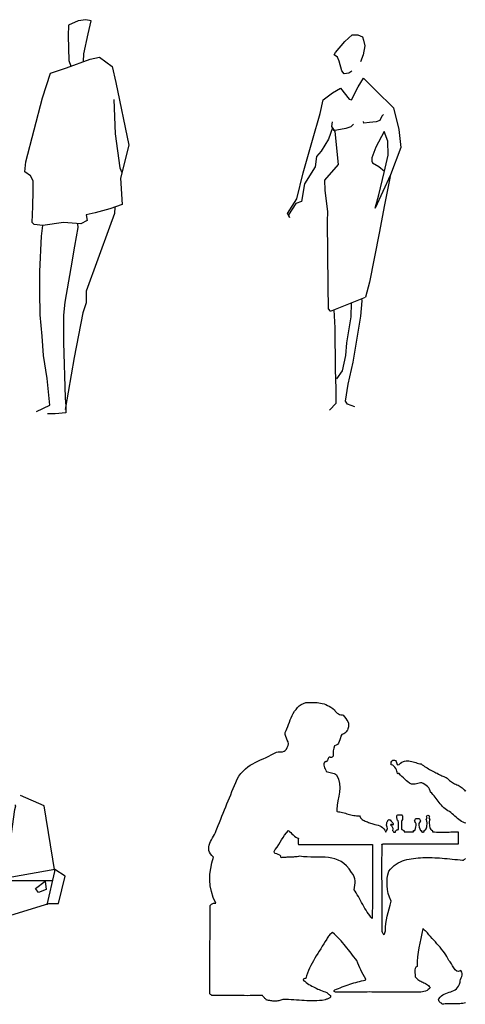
# Model space of a CAD drawing. Header units: millimetres. Extents: x 100.4 to 113.7, y 151.6 to 169.4.
# Tile 27 of 50: x 103.8 to 105.9, y 159.8 to 164.2. Entities that reach past the tile are written whole.
import ezdxf

# ---------------------------------------------------------------- set-up
doc = ezdxf.new("R2010")
doc.units = ezdxf.units.MM

msp = doc.modelspace()

# ---------------------------------------------------------------- linework, layer by layer
for p, q in [((104.068, 164.1858), (104.0657, 164.1373)), ((104.112, 164.2055), (104.068, 164.1858)), ((104.1454, 164.2102), (104.112, 164.2055)), ((104.1705, 164.2055), (104.1454, 164.2102)), ((104.156, 164.1463), (104.1705, 164.2055)), ((104.137, 164.0563), (104.156, 164.1463)), ((105.3165, 164.112), (105.3494, 164.1411)), ((105.3494, 164.1411), (105.3742, 164.1411)), ((105.3742, 164.1411), (105.3952, 164.1324)), ((104.0657, 164.1373), (104.0696, 164.0254)), ((105.2739, 164.0626), (105.3165, 164.112)), ((105.3952, 164.1324), (105.4006, 164.1178)), ((105.4006, 164.1178), (105.406, 164.0917)), ((104.1356, 164.0211), (104.137, 164.0563)), ((105.268, 164.051), (105.2739, 164.0626)), ((105.282, 164.0411), (105.268, 164.051)), ((105.3979, 164.051), (105.3866, 164.0195)), ((105.406, 164.0917), (105.3979, 164.051)), ((104.059, 163.9928), (104.166, 164.0323)), ((104.0696, 164.0254), (104.078, 163.9998)), ((104.166, 164.0323), (104.2078, 164.0408)), ((104.2078, 164.0408), (104.2646, 163.9993)), ((105.2901, 164.0224), (105.282, 164.0411)), ((105.3025, 163.9788), (105.2901, 164.0224)), ((103.9504, 163.8565), (103.9861, 163.9684)), ((103.9861, 163.9684), (104.059, 163.9928)), ((104.2646, 163.9993), (104.2813, 163.9268)), ((105.3122, 163.966), (105.3025, 163.9788)), ((105.3332, 163.9689), (105.3122, 163.966)), ((105.3467, 163.9776), (105.3332, 163.9689)), ((104.2813, 163.9268), (104.3398, 163.6434)), ((105.3758, 163.9066), (105.3995, 163.9456)), ((105.3995, 163.9456), (105.4561, 163.8909)), ((105.2173, 163.8486), (105.2599, 163.8793)), ((105.2599, 163.8793), (105.296, 163.9008)), ((105.296, 163.9008), (105.3348, 163.8515)), ((105.3456, 163.8473), (105.3758, 163.9066)), ((105.4561, 163.8909), (105.5359, 163.8125)), ((103.8746, 163.5684), (103.9504, 163.8565)), ((104.273, 163.8496), (104.2791, 163.694)), ((105.2038, 163.7867), (105.2173, 163.8486)), ((105.3348, 163.8515), (105.3456, 163.8473)), ((105.1704, 163.6652), (105.2038, 163.7867)), ((105.4907, 163.7822), (105.4836, 163.7735)), ((105.5359, 163.8125), (105.5597, 163.7141)), ((105.2572, 163.7274), (105.2599, 163.749)), ((105.3553, 163.7374), (105.3429, 163.7257)), ((105.4022, 163.7432), (105.3995, 163.7502)), ((105.427, 163.7461), (105.4022, 163.7432)), ((105.4572, 163.749), (105.427, 163.7461)), ((105.4739, 163.7548), (105.4572, 163.749)), ((105.4836, 163.7735), (105.4739, 163.7548)), ((104.2791, 163.694), (104.3003, 163.5401)), ((105.2599, 163.7216), (105.2421, 163.671)), ((105.2723, 163.7042), (105.2572, 163.7274)), ((105.2793, 163.7112), (105.2631, 163.71)), ((105.2879, 163.5565), (105.2723, 163.7042)), ((105.3208, 163.7187), (105.2793, 163.7112)), ((105.3429, 163.7257), (105.3208, 163.7187)), ((105.4933, 163.7054), (105.4561, 163.6349)), ((105.5101, 163.6606), (105.4933, 163.7054)), ((105.5597, 163.7141), (105.5694, 163.6332)), ((105.1278, 163.5175), (105.1704, 163.6652)), ((105.2421, 163.671), (105.2092, 163.6158)), ((105.5111, 163.5984), (105.5101, 163.6606)), ((104.3398, 163.6434), (104.3025, 163.4938)), ((105.2092, 163.6158), (105.1882, 163.5913)), ((105.4561, 163.6349), (105.4378, 163.5855)), ((105.5694, 163.6332), (105.5225, 163.5087)), ((103.8707, 163.5225), (103.8746, 163.5684)), ((105.1882, 163.5913), (105.1817, 163.5448)), ((105.4378, 163.5855), (105.4378, 163.571)), ((105.4378, 163.571), (105.4411, 163.5639)), ((105.4411, 163.5639), (105.4696, 163.5465)), ((105.4933, 163.5204), (105.5111, 163.5984)), ((103.8958, 163.5049), (103.8707, 163.5225)), ((104.3003, 163.5401), (104.3091, 163.5203)), ((105.0987, 163.4005), (105.1278, 163.5175)), ((105.1817, 163.5448), (105.1332, 163.4685)), ((105.2249, 163.4855), (105.2879, 163.5565)), ((105.4696, 163.5465), (105.4946, 163.5259)), ((105.4696, 163.4191), (105.4933, 163.5204)), ((103.9081, 163.4826), (103.8958, 163.5049)), ((103.9081, 163.4367), (103.9081, 163.4826)), ((104.3025, 163.4938), (104.3109, 163.375)), ((105.2276, 163.4395), (105.2249, 163.4855)), ((105.5225, 163.5087), (105.4535, 163.3585)), ((105.5198, 163.5013), (105.495, 163.3739)), ((103.9064, 163.3664), (103.9081, 163.4367)), ((105.1332, 163.4685), (105.1197, 163.3888)), ((105.2383, 163.3424), (105.2276, 163.4395)), ((105.0572, 163.3337), (105.0987, 163.4005)), ((105.1197, 163.3888), (105.0944, 163.3789)), ((105.4535, 163.3585), (105.4696, 163.4191)), ((103.9042, 163.294), (103.9064, 163.3664)), ((104.1889, 163.3377), (104.1471, 163.3291)), ((104.254, 163.3553), (104.1889, 163.3377)), ((104.3109, 163.375), (104.254, 163.3553)), ((104.2765, 163.3631), (104.2752, 163.3343)), ((105.0944, 163.3789), (105.0615, 163.3278)), ((105.2373, 163.3005), (105.2383, 163.3424)), ((105.495, 163.3739), (105.4712, 163.2453)), ((103.9125, 163.2854), (103.9042, 163.294)), ((104.0446, 163.294), (103.9521, 163.2807)), ((104.1242, 163.2871), (104.0446, 163.294)), ((104.1515, 163.3026), (104.1242, 163.2871)), ((104.1471, 163.3291), (104.1515, 163.3026)), ((104.2752, 163.3343), (104.2524, 163.2725)), ((105.0658, 163.3166), (105.0572, 163.3337)), ((105.0615, 163.3278), (105.0658, 163.3166)), ((105.24, 163.0071), (105.2373, 163.3005)), ((103.9521, 163.2807), (103.9125, 163.2854)), ((103.946, 163.2327), (103.9521, 163.2807)), ((104.1097, 163.2704), (104.0953, 163.1868)), ((104.109, 163.2884), (104.1097, 163.2704)), ((104.2524, 163.2725), (104.1476, 162.9827)), ((103.9376, 163.0723), (103.946, 163.2327)), ((105.4712, 163.2453), (105.427, 163.0237)), ((104.0953, 163.1868), (104.078, 163.0882)), ((103.9376, 162.9797), (103.9376, 163.0723)), ((104.078, 163.0882), (104.0512, 162.9343)), ((104.1476, 162.9827), (104.1476, 162.93)), ((105.2427, 162.903), (105.24, 163.0071)), ((105.427, 163.0237), (105.4085, 162.956)), ((103.9398, 162.8764), (103.9376, 162.9797)), ((105.2516, 162.8927), (105.4085, 162.956)), ((105.3877, 162.871), (105.3947, 162.9403)), ((105.3947, 162.9403), (105.3928, 162.9497)), ((104.0512, 162.9343), (104.0446, 162.8751)), ((104.1476, 162.93), (104.1326, 162.8858)), ((105.2516, 162.8927), (105.2427, 162.903)), ((105.2718, 162.8175), (105.2673, 162.899)), ((105.3445, 162.9302), (105.3435, 162.8681)), ((103.9482, 162.7799), (103.9398, 162.8764)), ((104.0446, 162.8751), (104.0446, 162.752)), ((104.1326, 162.8858), (104.093, 162.6839)), ((105.3435, 162.8681), (105.323, 162.7495)), ((105.3532, 162.6627), (105.3877, 162.871)), ((105.2734, 162.6295), (105.2718, 162.8175)), ((103.9543, 162.692), (103.9482, 162.7799)), ((104.0446, 162.752), (104.0529, 162.5012)), ((105.323, 162.7495), (105.3187, 162.693)), ((103.971, 162.5887), (103.9543, 162.692)), ((104.093, 162.6839), (104.0529, 162.4485)), ((105.3187, 162.693), (105.3036, 162.6237)), ((105.2772, 162.5428), (105.2734, 162.6295)), ((105.3311, 162.5632), (105.3532, 162.6627)), ((103.9838, 162.4678), (103.971, 162.5887)), ((105.3036, 162.6237), (105.2788, 162.5876)), ((105.2772, 162.4777), (105.2772, 162.5428)), ((105.3187, 162.4864), (105.3311, 162.5632)), ((104.0529, 162.5012), (104.0551, 162.4639)), ((103.9231, 162.4395), (103.9838, 162.4678)), ((104.0551, 162.4639), (104.0551, 162.4331)), ((105.247, 162.4457), (105.2772, 162.4777)), ((105.3284, 162.4731), (105.3187, 162.4864)), ((105.3613, 162.4603), (105.3284, 162.4731)), ((104.0072, 162.4288), (103.9733, 162.4288)), ((104.0551, 162.4331), (104.0072, 162.4288))]:
    msp.add_line(p, q)
at = {"linetype": 'Continuous'}
for points in [[(105.8609, 159.7669), (105.8549, 159.7657), (105.8484, 159.7649), (105.8419, 159.764), (105.8355, 159.7636), (105.8286, 159.7632), (105.8221, 159.7632), (105.8152, 159.7632), (105.8084, 159.7632), (105.8015, 159.7632), (105.7946, 159.7632), (105.7882, 159.7632), (105.7817, 159.7628), (105.7752, 159.7628), (105.7687, 159.7624), (105.7627, 159.7616), (105.757, 159.7608), (105.7546, 159.7632), (105.7518, 159.7657), (105.7481, 159.7681), (105.7445, 159.7709), (105.7417, 159.7738), (105.7397, 159.7774), (105.7392, 159.7814), (105.7405, 159.7859), (105.7461, 159.7927), (105.7518, 159.7988), (105.7582, 159.8033), (105.7651, 159.8069), (105.7724, 159.8101), (105.7793, 159.813), (105.7865, 159.8154), (105.7938, 159.8178), (105.8007, 159.8202), (105.8076, 159.8235), (105.8136, 159.8267), (105.8197, 159.8312), (105.8249, 159.8368), (105.8294, 159.8433), (105.833, 159.8514), (105.8359, 159.8611), (105.8367, 159.8671), (105.8387, 159.8736), (105.8415, 159.8801), (105.844, 159.8865), (105.846, 159.893), (105.846, 159.8999), (105.844, 159.9068), (105.8391, 159.9136), (105.8294, 159.9096), (105.8213, 159.9112), (105.8144, 159.9169), (105.8084, 159.9249), (105.8027, 159.9342), (105.7975, 159.944), (105.7914, 159.9524), (105.7849, 159.9585), (105.7809, 159.9674), (105.7764, 159.9763), (105.7712, 159.9848), (105.7655, 159.9933), (105.7595, 160.0017), (105.753, 160.0098), (105.7465, 160.0183), (105.7392, 160.0264), (105.732, 160.0345), (105.7247, 160.0426), (105.7174, 160.0507), (105.7101, 160.0588), (105.7029, 160.0668), (105.6956, 160.0749), (105.6887, 160.0834), (105.6822, 160.0915), (105.6798, 160.0923), (105.6778, 160.0935), (105.6758, 160.0951), (105.6742, 160.0968), (105.6725, 160.0988), (105.6709, 160.1), (105.6693, 160.1012), (105.6677, 160.102), (105.6632, 160.0802), (105.6588, 160.0588), (105.6548, 160.0373), (105.6507, 160.0167), (105.6471, 159.9957), (105.6446, 159.9747), (105.643, 159.9537), (105.6426, 159.9318), (105.6362, 159.9286), (105.6329, 159.9233), (105.6317, 159.9169), (105.6317, 159.9096), (105.6325, 159.9023), (105.6337, 159.8954), (105.6341, 159.8894), (105.6333, 159.8849), (105.6374, 159.8801), (105.6418, 159.876), (105.6459, 159.8728), (105.6503, 159.8696), (105.6548, 159.8671), (105.6588, 159.8647), (105.6632, 159.8627), (105.6677, 159.8607), (105.6721, 159.8586), (105.6766, 159.8566), (105.6806, 159.8546), (105.6851, 159.8518), (105.6891, 159.8489), (105.6932, 159.8453), (105.6972, 159.8413), (105.7012, 159.8364), (105.7, 159.834), (105.6972, 159.8308), (105.6928, 159.8271), (105.6871, 159.8239), (105.6806, 159.8207), (105.6733, 159.8182), (105.6661, 159.8166), (105.6592, 159.8162), (105.6442, 159.8162), (105.6297, 159.8162), (105.6159, 159.8162), (105.6022, 159.8162), (105.5889, 159.8162), (105.5759, 159.8162), (105.5634, 159.8162), (105.5513, 159.8162), (105.5391, 159.8162), (105.5274, 159.8162), (105.5157, 159.8162), (105.5044, 159.8162), (105.4931, 159.8162), (105.4817, 159.8162), (105.4708, 159.8162), (105.4599, 159.8162), (105.449, 159.8162), (105.4381, 159.8162), (105.4272, 159.8166), (105.4163, 159.8162), (105.4053, 159.8162), (105.3944, 159.8162), (105.3831, 159.8162), (105.3718, 159.8162), (105.3605, 159.8162), (105.3487, 159.8162), (105.337, 159.8158), (105.3249, 159.8158), (105.3124, 159.8158), (105.2994, 159.8154), (105.2865, 159.8154), (105.2732, 159.815), (105.2699, 159.8166), (105.2679, 159.8194), (105.2675, 159.8227), (105.2699, 159.8255), (105.2784, 159.8291), (105.2869, 159.8324), (105.2954, 159.836), (105.3039, 159.8393), (105.3128, 159.8425), (105.3212, 159.8457), (105.3301, 159.8489), (105.3386, 159.8518), (105.3475, 159.8546), (105.3564, 159.8574), (105.3649, 159.8599), (105.3738, 159.8623), (105.3823, 159.8643), (105.3912, 159.8663), (105.3997, 159.8683), (105.4082, 159.87), (105.4094, 159.8712), (105.4098, 159.8724), (105.4102, 159.8732), (105.411, 159.874), (105.4045, 159.8853), (105.3989, 159.8962), (105.3932, 159.9064), (105.388, 159.9165), (105.3831, 159.9262), (105.3787, 159.9367), (105.3742, 159.9472), (105.3698, 159.9589), (105.3633, 159.967), (105.3568, 159.9751), (105.3504, 159.9836), (105.3443, 159.9916), (105.3378, 159.9997), (105.3318, 160.0074), (105.3253, 160.0155), (105.3188, 160.0236), (105.3124, 160.0317), (105.3059, 160.0394), (105.299, 160.0474), (105.2917, 160.0551), (105.2845, 160.0628), (105.2768, 160.0705), (105.2691, 160.0782), (105.2606, 160.0858), (105.2562, 160.083), (105.2525, 160.0798), (105.2485, 160.0761), (105.2453, 160.0725), (105.242, 160.0685), (105.2392, 160.0644), (105.2364, 160.0604), (105.2339, 160.0559), (105.2275, 160.0446), (105.221, 160.0337), (105.2141, 160.0228), (105.2073, 160.0119), (105.2004, 160.001), (105.1935, 159.99), (105.187, 159.9795), (105.1806, 159.9686), (105.1741, 159.9577), (105.168, 159.9468), (105.162, 159.9355), (105.1563, 159.9245), (105.1515, 159.9132), (105.1466, 159.9015), (105.1426, 159.8898), (105.1389, 159.8781), (105.1349, 159.8772), (105.1313, 159.8764), (105.1288, 159.8748), (105.128, 159.8704), (105.1345, 159.8651), (105.141, 159.8599), (105.1474, 159.8554), (105.1539, 159.851), (105.1604, 159.8469), (105.1668, 159.8433), (105.1737, 159.8396), (105.1802, 159.8364), (105.1866, 159.8332), (105.1931, 159.8299), (105.2, 159.8271), (105.2064, 159.8247), (105.2133, 159.8219), (105.2206, 159.8194), (105.2275, 159.817), (105.2347, 159.8146), (105.2368, 159.8118), (105.2396, 159.8093), (105.2424, 159.8073), (105.2457, 159.8049), (105.2485, 159.8025), (105.2505, 159.8), (105.2517, 159.7972), (105.2513, 159.7936), (105.2481, 159.7903), (105.2449, 159.7883), (105.2416, 159.7867), (105.2388, 159.7855), (105.236, 159.7847), (105.2327, 159.7839), (105.2295, 159.7822), (105.2263, 159.7806), (105.2137, 159.7786), (105.202, 159.7774), (105.1899, 159.7766), (105.1781, 159.7762), (105.1668, 159.7762), (105.1551, 159.7762), (105.1438, 159.7766), (105.1325, 159.7774), (105.1211, 159.7782), (105.1094, 159.779), (105.0977, 159.7798), (105.086, 159.7806), (105.0738, 159.7814), (105.0613, 159.7818), (105.0488, 159.7822), (105.0359, 159.7826), (105.0314, 159.7806), (105.027, 159.779), (105.0225, 159.7778), (105.0181, 159.777), (105.0136, 159.7762), (105.0088, 159.7754), (105.0043, 159.7754), (104.9999, 159.7754), (104.995, 159.7754), (104.9906, 159.7754), (104.9857, 159.7758), (104.9809, 159.7766), (104.9764, 159.7774), (104.9716, 159.7778), (104.9667, 159.779), (104.9619, 159.7798), (104.9599, 159.7826), (104.9574, 159.7851), (104.955, 159.7875), (104.9526, 159.7903), (104.9501, 159.7927), (104.9481, 159.7952), (104.9461, 159.798), (104.9441, 159.8008), (104.9295, 159.8004), (104.9158, 159.8), (104.902, 159.8), (104.8883, 159.8), (104.875, 159.7996), (104.8616, 159.8), (104.8479, 159.8), (104.8345, 159.8), (104.8212, 159.8), (104.8074, 159.8), (104.7933, 159.8004), (104.7792, 159.8004), (104.7642, 159.8004), (104.7492, 159.8004), (104.7335, 159.8), (104.7173, 159.8), (104.7157, 159.8008), (104.7137, 159.8021), (104.7116, 159.8033), (104.7096, 159.8053), (104.708, 159.8069), (104.7068, 159.8089), (104.7064, 159.8109), (104.7064, 159.8126), (104.706, 159.9072), (104.7068, 160.0017), (104.7076, 160.1), (104.7072, 160.2067), (104.71, 160.2108), (104.7133, 160.2136), (104.7161, 160.2156), (104.7193, 160.2168), (104.723, 160.2172), (104.7262, 160.2176), (104.7298, 160.2176), (104.7339, 160.2176), (104.7217, 160.2439), (104.7133, 160.2702), (104.708, 160.2961), (104.706, 160.3223), (104.7068, 160.3486), (104.71, 160.3745), (104.7157, 160.3999), (104.7234, 160.4254), (104.7153, 160.4331), (104.7092, 160.4408), (104.7048, 160.4489), (104.7023, 160.4565), (104.7015, 160.4646), (104.7019, 160.4723), (104.7036, 160.4804), (104.7064, 160.4885), (104.7096, 160.4965), (104.7137, 160.5046), (104.7177, 160.5127), (104.7221, 160.5208), (104.727, 160.5289), (104.731, 160.537), (104.7351, 160.5455), (104.7383, 160.5536), (104.744, 160.5681), (104.7496, 160.5827), (104.7553, 160.5968), (104.761, 160.611), (104.7666, 160.6251), (104.7723, 160.6389), (104.7779, 160.6526), (104.7836, 160.6667), (104.7893, 160.6805), (104.7949, 160.6942), (104.8006, 160.708), (104.8062, 160.7221), (104.8119, 160.7359), (104.8176, 160.7496), (104.8236, 160.7638), (104.8293, 160.7779), (104.8374, 160.7917), (104.8467, 160.8042), (104.8559, 160.8151), (104.8665, 160.8248), (104.877, 160.8333), (104.8879, 160.841), (104.8996, 160.8479), (104.9113, 160.8539), (104.9231, 160.8596), (104.9352, 160.8652), (104.9473, 160.8705), (104.9599, 160.8757), (104.972, 160.8814), (104.9837, 160.8875), (104.9954, 160.8939), (105.0071, 160.9008), (105.0144, 160.9012), (105.0213, 160.9012), (105.0286, 160.9016), (105.035, 160.9024), (105.0415, 160.9044), (105.0468, 160.9081), (105.0516, 160.9137), (105.0553, 160.9218), (105.0597, 160.9303), (105.0609, 160.9384), (105.0593, 160.9469), (105.0561, 160.955), (105.0524, 160.9635), (105.0488, 160.9716), (105.0468, 160.9804), (105.0468, 160.9889), (105.0504, 160.9974), (105.054, 161.0063), (105.0577, 161.0156), (105.0613, 161.0257), (105.0654, 161.0358), (105.069, 161.0459), (105.0734, 161.0561), (105.0783, 161.0662), (105.0831, 161.0754), (105.0888, 161.0848), (105.0953, 161.0936), (105.1026, 161.1017), (105.1102, 161.109), (105.1191, 161.1155), (105.1288, 161.1207), (105.1397, 161.1248), (105.1486, 161.1248), (105.1575, 161.1252), (105.166, 161.1252), (105.1741, 161.1252), (105.1822, 161.1248), (105.1903, 161.124), (105.1984, 161.1232), (105.206, 161.1219), (105.2141, 161.1203), (105.2218, 161.1179), (105.2295, 161.1155), (105.2372, 161.1118), (105.2453, 161.1078), (105.2533, 161.1029), (105.2614, 161.0977), (105.2695, 161.0912), (105.2727, 161.0851), (105.2768, 161.0803), (105.2812, 161.0763), (105.2865, 161.073), (105.2922, 161.0706), (105.2974, 161.069), (105.3031, 161.0682), (105.3079, 161.0674), (105.3144, 161.0601), (105.32, 161.0528), (105.3249, 161.0455), (105.3289, 161.0383), (105.3318, 161.0306), (105.333, 161.0225), (105.3322, 161.014), (105.3297, 161.0051), (105.3277, 161.0003), (105.3253, 160.9962), (105.3225, 160.9922), (105.3188, 160.9889), (105.3152, 160.9861), (105.3111, 160.9837), (105.3067, 160.9817), (105.3019, 160.9796), (105.2982, 160.9728), (105.2958, 160.9647), (105.2934, 160.9566), (105.2905, 160.9485), (105.2873, 160.9412), (105.2828, 160.9352), (105.2768, 160.9311), (105.2687, 160.9295), (105.2655, 160.9178), (105.2638, 160.9061), (105.2635, 160.8939), (105.2626, 160.8822), (105.2606, 160.8794), (105.2586, 160.8778), (105.2562, 160.8766), (105.2537, 160.8766), (105.2513, 160.8766), (105.2489, 160.877), (105.2465, 160.8778), (105.2444, 160.8782), (105.2424, 160.8749), (105.2404, 160.8713), (105.2388, 160.8673), (105.2372, 160.8636), (105.2351, 160.86), (105.2331, 160.858), (105.2299, 160.8568), (105.2263, 160.8575), (105.2218, 160.8527), (105.2202, 160.8474), (105.2202, 160.8418), (105.2218, 160.8361), (105.2238, 160.8301), (105.2267, 160.8244), (105.2295, 160.8187), (105.2315, 160.8135), (105.2376, 160.8119), (105.2436, 160.8103), (105.2497, 160.809), (105.2562, 160.8074), (105.2622, 160.8058), (105.2679, 160.8038), (105.2736, 160.8014), (105.2788, 160.7985), (105.2877, 160.7783), (105.2922, 160.7585), (105.2934, 160.7391), (105.2913, 160.7197), (105.2881, 160.7007), (105.2845, 160.6809), (105.2812, 160.6611), (105.2796, 160.6409), (105.2796, 160.638), (105.2796, 160.636), (105.28, 160.634), (105.2808, 160.632), (105.2873, 160.6312), (105.2934, 160.63), (105.2998, 160.6287), (105.3059, 160.6271), (105.3124, 160.6255), (105.3184, 160.6239), (105.3245, 160.6223), (105.331, 160.6207), (105.337, 160.6186), (105.3435, 160.617), (105.3496, 160.6158), (105.356, 160.6146), (105.3625, 160.6138), (105.369, 160.613), (105.3754, 160.6126), (105.3819, 160.6126), (105.3843, 160.6077), (105.3871, 160.6033), (105.3904, 160.5996), (105.394, 160.596), (105.3985, 160.5932), (105.4029, 160.5907), (105.4074, 160.5883), (105.4122, 160.5863), (105.4175, 160.5847), (105.4223, 160.5831), (105.4276, 160.5814), (105.4324, 160.5798), (105.4377, 160.5782), (105.4425, 160.5766), (105.447, 160.575), (105.4514, 160.573), (105.4591, 160.5721), (105.4668, 160.5705), (105.4737, 160.5677), (105.4801, 160.5641), (105.4858, 160.5592), (105.4914, 160.5536), (105.4963, 160.5471), (105.5003, 160.5394), (105.5015, 160.541), (105.5032, 160.5434), (105.5048, 160.5455), (105.5056, 160.5471), (105.508, 160.5548), (105.5064, 160.562), (105.5044, 160.5697), (105.5048, 160.5782), (105.5052, 160.5819), (105.5064, 160.5847), (105.508, 160.5875), (105.51, 160.5911), (105.5121, 160.594), (105.5137, 160.5948), (105.5149, 160.5952), (105.5169, 160.5948), (105.5185, 160.594), (105.5201, 160.5936), (105.5213, 160.5932), (105.5226, 160.5948), (105.523, 160.5932), (105.5234, 160.5916), (105.5242, 160.5903), (105.525, 160.5891), (105.5286, 160.5851), (105.5319, 160.581), (105.5339, 160.5774), (105.5339, 160.5742)], [(105.8625, 160.5798), (105.8561, 160.5814), (105.8496, 160.5839), (105.8431, 160.5875), (105.8367, 160.5916), (105.8306, 160.596), (105.8245, 160.6009), (105.8185, 160.6061), (105.8124, 160.6114), (105.8068, 160.617), (105.8007, 160.6219), (105.795, 160.6271), (105.789, 160.6316), (105.7817, 160.6352), (105.7748, 160.6393), (105.7684, 160.6437), (105.7627, 160.649), (105.757, 160.6546), (105.7518, 160.6603), (105.7469, 160.6663), (105.7421, 160.6724), (105.7372, 160.6789), (105.7328, 160.6853), (105.7283, 160.6914), (105.7235, 160.6975), (105.7186, 160.7035), (105.7138, 160.7092), (105.7085, 160.7144), (105.7033, 160.7193), (105.7016, 160.7262), (105.6988, 160.7326), (105.6948, 160.7387), (105.6895, 160.7444), (105.6835, 160.7496), (105.677, 160.7545), (105.6701, 160.7585), (105.6632, 160.7622), (105.6576, 160.7613), (105.6515, 160.7601), (105.6459, 160.7589), (105.6398, 160.7573), (105.6341, 160.7561), (105.6281, 160.7553), (105.6224, 160.7549), (105.6164, 160.7549), (105.6083, 160.7601), (105.6006, 160.7658), (105.5937, 160.7714), (105.5868, 160.7775), (105.5804, 160.784), (105.5739, 160.7904), (105.5674, 160.7969), (105.561, 160.8034), (105.5585, 160.8038), (105.5565, 160.8034), (105.5549, 160.803), (105.5529, 160.8042), (105.5525, 160.8095), (105.5513, 160.8151), (105.5488, 160.8208), (105.546, 160.8268), (105.542, 160.8321), (105.5371, 160.8369), (105.5319, 160.841), (105.5254, 160.8434), (105.5254, 160.8495), (105.5254, 160.8547), (105.5274, 160.8592), (105.5331, 160.8636), (105.5399, 160.864), (105.5444, 160.862), (105.5472, 160.858), (105.5488, 160.8531), (105.55, 160.8487), (105.5521, 160.845), (105.5557, 160.8434), (105.5614, 160.8446), (105.5674, 160.8503), (105.5735, 160.8543), (105.58, 160.8575), (105.586, 160.8596), (105.5925, 160.8608), (105.599, 160.8612), (105.6054, 160.8608), (105.6115, 160.86), (105.618, 160.8584), (105.6244, 160.8568), (105.6305, 160.8551), (105.6366, 160.8531), (105.6426, 160.8511), (105.6487, 160.8495), (105.6548, 160.8479), (105.6604, 160.847), (105.6657, 160.843), (105.6709, 160.8394), (105.6762, 160.8357), (105.6818, 160.8321), (105.6875, 160.8288), (105.6932, 160.8256), (105.6988, 160.8224), (105.7045, 160.8191), (105.7101, 160.8163), (105.7158, 160.8131), (105.7215, 160.8103), (105.7271, 160.8074), (105.7328, 160.8046), (105.7384, 160.8014), (105.7441, 160.7985), (105.7494, 160.7957), (105.7538, 160.7937), (105.7586, 160.7917), (105.7635, 160.7896), (105.7684, 160.7876), (105.7728, 160.7852), (105.7772, 160.7828), (105.7809, 160.7799), (105.7845, 160.7767), (105.7886, 160.7727), (105.7926, 160.769), (105.7975, 160.7658), (105.8019, 160.763), (105.8068, 160.7601), (105.8116, 160.7577), (105.8169, 160.7557), (105.8217, 160.7533), (105.827, 160.7508), (105.8318, 160.748), (105.8367, 160.7452), (105.8415, 160.7419), (105.8464, 160.7383), (105.8508, 160.7339), (105.8553, 160.7294), (105.8593, 160.7238), (105.8625, 160.727)], [(105.5339, 160.5742), (105.5339, 160.5742), (105.5335, 160.5738), (105.5331, 160.5725), (105.5319, 160.5709), (105.5282, 160.573), (105.5254, 160.5738), (105.5238, 160.5734), (105.5226, 160.5725), (105.5238, 160.5705), (105.5254, 160.5681), (105.5274, 160.5661), (105.5294, 160.5633), (105.531, 160.56), (105.5319, 160.5564), (105.5319, 160.5519), (105.5306, 160.5467), (105.5319, 160.5451), (105.5335, 160.5426), (105.5351, 160.5406), (105.5363, 160.5394), (105.5375, 160.5394), (105.5408, 160.5394), (105.5436, 160.539), (105.5448, 160.539), (105.5448, 160.5402), (105.5448, 160.5422), (105.5448, 160.5438), (105.5448, 160.5447), (105.5456, 160.5451), (105.5472, 160.5463), (105.5492, 160.5475), (105.5513, 160.5487), (105.5537, 160.5499), (105.5557, 160.5507), (105.5569, 160.5515), (105.5577, 160.5515), (105.5577, 160.5657), (105.5577, 160.5766), (105.5577, 160.5839), (105.5573, 160.5867), (105.5565, 160.5883), (105.5561, 160.5895), (105.5549, 160.5907), (105.5533, 160.5916), (105.5517, 160.5972), (105.5509, 160.6053), (105.5509, 160.6122), (105.5525, 160.6158), (105.5549, 160.6166), (105.5581, 160.617), (105.5614, 160.6174), (105.565, 160.6174), (105.5678, 160.6174), (105.5711, 160.617), (105.5731, 160.6166), (105.5747, 160.6158), (105.5759, 160.6106), (105.5763, 160.6029), (105.5759, 160.596), (105.5739, 160.592), (105.5735, 160.5916), (105.5727, 160.5903), (105.5719, 160.5887), (105.5711, 160.5863), (105.5711, 160.581), (105.5711, 160.5693), (105.5711, 160.5576), (105.5711, 160.5523), (105.5715, 160.5519), (105.5727, 160.5511), (105.5747, 160.5503), (105.5767, 160.5491), (105.5792, 160.5479), (105.5812, 160.5467), (105.5828, 160.5459), (105.5836, 160.5451), (105.584, 160.5443), (105.584, 160.5422), (105.584, 160.5406), (105.584, 160.5398), (105.5877, 160.5398), (105.5921, 160.5398), (105.5978, 160.5398), (105.6038, 160.5398), (105.6099, 160.5398), (105.6159, 160.5398), (105.6216, 160.5398), (105.6261, 160.5398), (105.6261, 160.5406), (105.6261, 160.543), (105.6261, 160.5451), (105.6261, 160.5463), (105.6269, 160.5463), (105.6285, 160.5467), (105.6305, 160.5467), (105.6313, 160.5467), (105.635, 160.5552), (105.637, 160.5624), (105.6382, 160.5689), (105.6382, 160.5758), (105.637, 160.5778), (105.6345, 160.5827), (105.6321, 160.5875), (105.6309, 160.5899), (105.6317, 160.5916), (105.6337, 160.5952), (105.6353, 160.5988), (105.6366, 160.6005), (105.6374, 160.6005), (105.639, 160.6009), (105.6414, 160.6009), (105.6442, 160.6009), (105.6467, 160.6009), (105.6491, 160.6009), (105.6507, 160.6005), (105.6515, 160.6005), (105.6523, 160.5992), (105.6543, 160.596), (105.656, 160.5924), (105.6568, 160.5891), (105.6556, 160.5871), (105.6531, 160.5827), (105.6507, 160.5782), (105.6495, 160.5762), (105.6503, 160.5697), (105.6519, 160.5612), (105.6539, 160.5532), (105.6576, 160.5467), (105.662, 160.5467), (105.662, 160.5459), (105.662, 160.5443), (105.662, 160.5422), (105.6616, 160.5398), (105.6628, 160.5398), (105.664, 160.5398), (105.6653, 160.5398), (105.6669, 160.5394), (105.6689, 160.5394), (105.6705, 160.5398), (105.6725, 160.5398), (105.6746, 160.5402), (105.6746, 160.5418), (105.6746, 160.5438), (105.6746, 160.5459), (105.6746, 160.5463), (105.6778, 160.5475), (105.6806, 160.5499), (105.683, 160.5536), (105.6847, 160.5576), (105.6859, 160.5628), (105.6867, 160.5685), (105.6871, 160.5754), (105.6871, 160.5827), (105.6867, 160.5859), (105.6859, 160.5895), (105.6847, 160.5932), (105.683, 160.5964), (105.6871, 160.6021), (105.6847, 160.6073), (105.6859, 160.6114), (105.6883, 160.6142), (105.6907, 160.615), (105.6936, 160.6146), (105.6964, 160.6126), (105.6976, 160.6089), (105.6956, 160.6029), (105.6996, 160.5964), (105.6984, 160.5932), (105.6976, 160.5895), (105.6972, 160.5863), (105.6968, 160.5827), (105.6968, 160.5774), (105.6976, 160.5717), (105.6984, 160.5657), (105.6996, 160.56), (105.7016, 160.5548), (105.7041, 160.5507), (105.7069, 160.5479), (105.7105, 160.5471), (105.7105, 160.5463), (105.711, 160.5443), (105.711, 160.5418), (105.711, 160.5398), (105.7206, 160.5398), (105.7291, 160.5394), (105.7368, 160.5394), (105.7441, 160.5394), (105.751, 160.5394), (105.757, 160.5394), (105.7631, 160.5394), (105.7687, 160.5394), (105.7748, 160.5394), (105.7809, 160.5394), (105.7869, 160.5394), (105.7938, 160.5398), (105.8011, 160.5398), (105.8092, 160.5398), (105.8181, 160.5402), (105.8278, 160.5402), (105.8282, 160.4844), (105.8193, 160.4844), (105.8104, 160.4844), (105.8015, 160.484), (105.7926, 160.484), (105.7833, 160.484), (105.774, 160.484), (105.7647, 160.484), (105.7554, 160.484), (105.7457, 160.484), (105.7364, 160.484), (105.7263, 160.484), (105.7166, 160.484), (105.7065, 160.484), (105.6964, 160.484), (105.6863, 160.484), (105.6758, 160.484), (105.6653, 160.484), (105.6543, 160.484), (105.6438, 160.484), (105.6325, 160.484), (105.6216, 160.484), (105.6103, 160.4844), (105.5986, 160.4844), (105.5868, 160.4844), (105.5751, 160.4844), (105.563, 160.4844), (105.5509, 160.4844), (105.5387, 160.484), (105.5258, 160.484), (105.5133, 160.484), (105.5003, 160.484), (105.487, 160.484), (105.4854, 160.4836), (105.4834, 160.4832), (105.4822, 160.4832), (105.4822, 160.484), (105.4817, 160.3733), (105.4822, 160.2714), (105.483, 160.178), (105.4834, 160.0915), (105.4842, 160.0866), (105.4862, 160.0838), (105.4886, 160.081), (105.4911, 160.077), (105.4951, 160.0798), (105.4971, 160.0834), (105.4983, 160.0879), (105.4995, 160.0923), (105.4995, 160.1097), (105.5011, 160.1263), (105.504, 160.1428), (105.5076, 160.159), (105.5116, 160.1752), (105.5161, 160.1918), (105.5205, 160.2091), (105.525, 160.2273), (105.5173, 160.2443), (105.5121, 160.2621), (105.5084, 160.2795), (105.5068, 160.2969), (105.5064, 160.3142), (105.5076, 160.3308), (105.5104, 160.3466), (105.5141, 160.362), (105.5222, 160.3721), (105.5306, 160.3806), (105.5391, 160.3882), (105.548, 160.3947), (105.5569, 160.4004), (105.5666, 160.4052), (105.5759, 160.4088), (105.586, 160.4121), (105.5957, 160.4149), (105.6058, 160.4169), (105.6159, 160.4185), (105.6265, 160.4198), (105.637, 160.421), (105.6475, 160.4222), (105.658, 160.423), (105.6685, 160.4242), (105.6786, 160.4246), (105.6891, 160.4246), (105.6996, 160.4242), (105.7105, 160.4242), (105.7215, 160.4234), (105.7324, 160.423), (105.7437, 160.4222), (105.755, 160.4214), (105.7663, 160.4202), (105.7776, 160.4194), (105.7894, 160.4181), (105.8011, 160.4169), (105.8124, 160.4157), (105.8241, 160.4145), (105.8359, 160.4137), (105.8476, 160.4125), (105.8516, 160.4129), (105.8549, 160.4145), (105.8577, 160.4169), (105.8601, 160.4202)], [(105.1058, 160.5123), (105.105, 160.5075), (105.105, 160.4974), (105.1054, 160.4873), (105.1058, 160.4832), (105.1183, 160.4832), (105.1308, 160.4828), (105.143, 160.4828), (105.1547, 160.4828), (105.166, 160.4828), (105.1773, 160.4828), (105.1882, 160.4828), (105.1992, 160.4824), (105.2097, 160.4824), (105.2202, 160.4824), (105.2307, 160.4824), (105.2408, 160.4824), (105.2505, 160.4824), (105.2606, 160.4824), (105.2703, 160.4824), (105.28, 160.4824), (105.2897, 160.4824), (105.2994, 160.4824), (105.3091, 160.4824), (105.3184, 160.4824), (105.3281, 160.4824), (105.3378, 160.4824), (105.3475, 160.4824), (105.3572, 160.4824), (105.3673, 160.4824), (105.377, 160.4824), (105.3871, 160.4824), (105.3977, 160.4824), (105.4078, 160.4824), (105.4183, 160.4824), (105.4292, 160.4824), (105.4401, 160.4824), (105.4401, 160.3959), (105.4405, 160.3122), (105.4405, 160.2298), (105.4393, 160.1489), (105.4336, 160.155), (105.428, 160.1618), (105.4223, 160.1691), (105.4171, 160.1772), (105.4118, 160.1857), (105.4066, 160.1942), (105.4017, 160.2031), (105.3965, 160.212), (105.3916, 160.2213), (105.3867, 160.2302), (105.3819, 160.2391), (105.377, 160.2475), (105.3722, 160.256), (105.3673, 160.2641), (105.3625, 160.2714), (105.3576, 160.2783), (105.3593, 160.2888), (105.3609, 160.2989), (105.3617, 160.309), (105.3621, 160.3187), (105.3605, 160.328), (105.3576, 160.3373), (105.3528, 160.347), (105.3455, 160.3563), (105.335, 160.3725), (105.3233, 160.3862), (105.3111, 160.3971), (105.2986, 160.406), (105.2853, 160.4129), (105.2711, 160.4181), (105.2566, 160.4218), (105.2416, 160.4238), (105.2263, 160.4254), (105.2105, 160.4262), (105.1947, 160.4262), (105.1786, 160.4262), (105.162, 160.4262), (105.1454, 160.4266), (105.1284, 160.4279), (105.1118, 160.4295), (105.1058, 160.4286), (105.1001, 160.4279), (105.0945, 160.427), (105.0888, 160.4266), (105.0835, 160.4262), (105.0787, 160.4258), (105.0734, 160.4258), (105.0686, 160.4254), (105.0637, 160.4254), (105.0589, 160.425), (105.054, 160.425), (105.0492, 160.4246), (105.0439, 160.4246), (105.0387, 160.4242), (105.0334, 160.4238), (105.0282, 160.423), (105.0265, 160.4307), (105.0217, 160.4355), (105.0152, 160.4384), (105.008, 160.4404), (105.0019, 160.4428), (104.9978, 160.446), (104.997, 160.4517), (105.0011, 160.4606), (105.0096, 160.4715), (105.0173, 160.4824), (105.0237, 160.4933), (105.0302, 160.5042), (105.0367, 160.5151), (105.0439, 160.5257), (105.0524, 160.5362), (105.0621, 160.5463), (105.0662, 160.5418), (105.0714, 160.537), (105.0767, 160.5313), (105.0827, 160.5261), (105.0888, 160.5208), (105.0949, 160.5168), (105.1005, 160.5135), (105.1058, 160.5123)]]:
    msp.add_lwpolyline(points, dxfattribs=at)
at = {"color": 0, "linetype": 'Continuous'}
for points in [[(103.9711, 160.2105), (104.0055, 160.3609), (103.9582, 160.6576), (103.8507, 160.705)], [(103.8077, 160.1631), (103.9797, 160.2169), (104.0227, 160.2169), (104.0528, 160.3395), (104.0055, 160.3695), (103.812, 160.3351), (103.7948, 160.4211), (103.8249, 160.6405), (103.8292, 160.6576), (103.8249, 160.662)], [(103.812, 160.3201), (103.9969, 160.3201)], [(103.9625, 160.318), (103.9668, 160.2792), (103.9324, 160.2664), (103.9195, 160.2835), (103.9625, 160.318)]]:
    msp.add_lwpolyline(points, dxfattribs=at)

doc.saveas('drawing.dxf')
